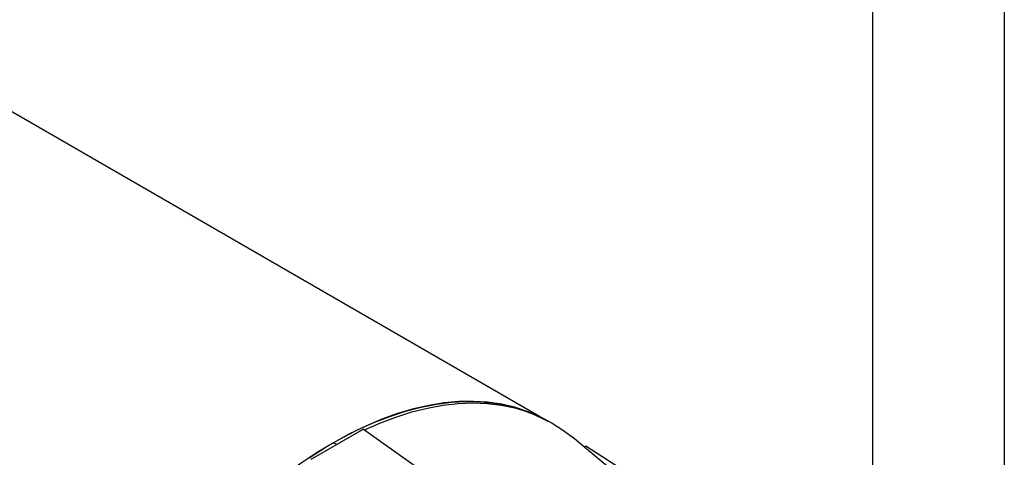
# Model space of a CAD drawing. Header units: inches. Extents: x 0 to 66, y 0 to 51.
# Tile 21 of 22: x 54.8 to 66, y 37 to 42. Entities that reach past the tile are written whole.
import ezdxf

# ---------------------------------------------------------------- set-up
doc = ezdxf.new("R2010")
doc.units = ezdxf.units.IN
doc.header["$LTSCALE"] = 6
doc.header["$MEASUREMENT"] = 0
doc.layers.add('TEXT', color=140, linetype='Continuous', lineweight=25)

msp = doc.modelspace()

# ---------------------------------------------------------------- linework, layer by layer
at = {"color": 7, "linetype": 'Continuous'}
msp.add_line((66.0006, 51.0006), (66.0006, 0.0006), dxfattribs=at)
for p, q in [((60.7064, 37.4914), (53.287, 41.7745)), ((60.6603, 37.5115), (60.6157, 37.5301)), ((58.6989, 37.3501), (58.0984, 37.0034)), ((58.6989, 37.3501), (59.4902, 36.7882)), ((61.9828, 36.5045), (61.0807, 37.2564)), ((58.3569, 37.1944), (58.3973, 37.176)), ((61.2317, 37.1586), (61.2182, 37.1418)), ((61.2317, 37.1586), (62.3528, 36.441))]:
    msp.add_line(p, q)
at = {"flags": 128}
for points in [[(58.0808, 37.0209), (58.2648, 37.1385), (58.449, 37.2448), (58.633, 37.3397), (58.8162, 37.4228), (58.9981, 37.494), (59.1781, 37.553), (59.3559, 37.5996), (59.5308, 37.6338), (59.7024, 37.6553), (59.8701, 37.6643), (60.0336, 37.6606), (60.1923, 37.6442), (60.3459, 37.6152), (60.4937, 37.5737), (60.6356, 37.5198), (60.7709, 37.4536), (60.8035, 37.4353)], [(60.6157, 37.5301), (60.5662, 37.5498), (60.4212, 37.5975), (60.2704, 37.6328), (60.1142, 37.6555), (59.953, 37.6655), (59.7872, 37.6629), (59.6174, 37.6476), (59.4441, 37.6198), (59.2676, 37.5793), (59.0886, 37.5265), (58.9075, 37.4614), (58.7248, 37.3842), (58.5411, 37.2951), (58.3569, 37.1944)], [(58.7128, 37.3402), (58.8841, 37.4162), (59.0678, 37.4864), (59.2497, 37.5441), (59.4291, 37.5892), (59.6055, 37.6216), (59.7784, 37.6411), (59.9473, 37.6476), (60.1117, 37.6413), (60.2712, 37.622), (60.4253, 37.5898), (60.5735, 37.5449), (60.7154, 37.4873), (60.8506, 37.4172), (60.9788, 37.3349), (61.0807, 37.2564)], [(58.3569, 37.1944), (58.1727, 37.0824), (57.9889, 36.9594), (57.8063, 36.8257), (57.6252, 36.6817), (57.4461, 36.5278), (57.2697, 36.3645), (57.0963, 36.1922), (56.9265, 36.0115), (56.7608, 35.8227), (56.5996, 35.6265), (56.4433, 35.4235), (56.3862, 35.3457)]]:
    msp.add_lwpolyline(points, dxfattribs=at)
at = {"layer": 'TEXT'}
msp.add_line((64.5, 49.5), (64.5, 1.5), dxfattribs=at)

doc.saveas('drawing.dxf')
